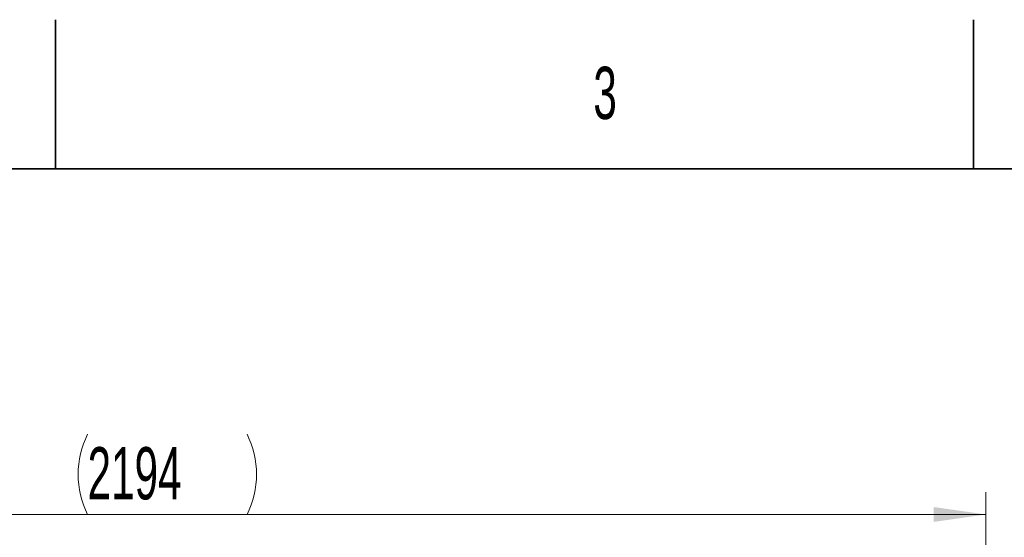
# Model space of a CAD drawing. Header units: millimetres. Extents: x 0 to 11920, y 0 to 8400.
# Tile 34 of 66: x 2962 to 4281, y 7707 to 8400. Entities that reach past the tile are written whole.
import ezdxf

# ---------------------------------------------------------------- set-up
doc = ezdxf.new("R2010")
doc.units = ezdxf.units.MM
doc.header["$LTSCALE"] = 20
doc.styles.add('SLDTEXTSTYLE0', font='TXT', dxfattribs={"width": 0.605})
doc.dimstyles.new('SLDDIMSTYLE1', dxfattribs={"dimtxt": 70, "dimasz": 70, "dimexe": 0, "dimexo": 0.0625, "dimgap": 17.5, "dimtad": 1, "dimdec": 0, "dimrnd": 1e-09, "dimzin": 12, "dimdsep": 46, "dimtxsty": 'SLDTEXTSTYLE0', "dimsah": 1, "dimcen": 0.09, "dimadec": 0, "dimazin": 3, "dimtfac": 1, "dimtofl": 0, "dimtmove": 0, "dimatfit": 3, "dimfxl": 1, "dimfrac": 2, "dimtolj": 1, "dimtzin": 12, "dimarcsym": 0})

# ---------------------------------------------------------------- blocks, each defined once
blk = doc.blocks.new('_D_1')
at = {"color": 7, "linetype": 'Continuous', "lineweight": 0}
for p, q in [((2062.8, 6911.4), (2062.8, 7767.2)), ((4256.7, 7128.3), (4256.7, 7767.2)), ((2062.8, 7737.2), (4256.7, 7737.2))]:
    blk.add_line(p, q, dxfattribs=at)
at = {"color": 7, "linetype": 'Continuous', "lineweight": 18}
for centre, start, end in [((3160.2, 7790.9), 153.4349, 206.5651), ((3159.2, 7790.9), 333.4349, 26.5651)]:
    blk.add_arc(centre, 120.1, start, end, dxfattribs=at)
for points in [[(2062.8, 7737.2), (2132.8, 7727.2), (2132.8, 7747.2)], [(4256.7, 7737.2), (4186.7, 7747.2), (4186.7, 7727.2)]]:
    blk.add_solid(points, dxfattribs=at)
at = {"color": 7, "linetype": 'Continuous', "lineweight": 18, "insert": (3052.8, 7827.4), "char_height": 70, "attachment_point": 1, "style": 'SLDTEXTSTYLE0'}
blk.add_mtext('2194', dxfattribs=at)

msp = doc.modelspace()

# ---------------------------------------------------------------- linework, layer by layer
at = {"color": 7, "linetype": 'Continuous', "lineweight": 35}
for p, q in [((3010, 8200), (3010, 8400)), ((4240, 8200), (4240, 8400)), ((11720, 8200), (400, 8200))]:
    msp.add_line(p, q, dxfattribs=at)

# ---------------------------------------------------------------- texts
at = {"color": 7, "linetype": 'Continuous', "lineweight": 0, "insert": (3730.67, 8336.96), "char_height": 70, "attachment_point": 1, "style": 'SLDTEXTSTYLE0'}
msp.add_mtext('3', dxfattribs=at)

# ---------------------------------------------------------------- dimensions: what is measured, and where the dimension line sits
at = {"color": 7, "linetype": 'Continuous', "lineweight": 18}
dim = msp.add_linear_dim(base=(4256.67, 7737.16), p1=(2062.78, 6907.39), p2=(4256.67, 7124.26), text='(<>)', dimstyle='SLDDIMSTYLE1', dxfattribs=at)
dim.commit()
dim.dimension.update_dxf_attribs({"geometry": '_D_1', "text_midpoint": (3159.72, 7737.16), "dimtype": 160})

doc.saveas('drawing.dxf')
